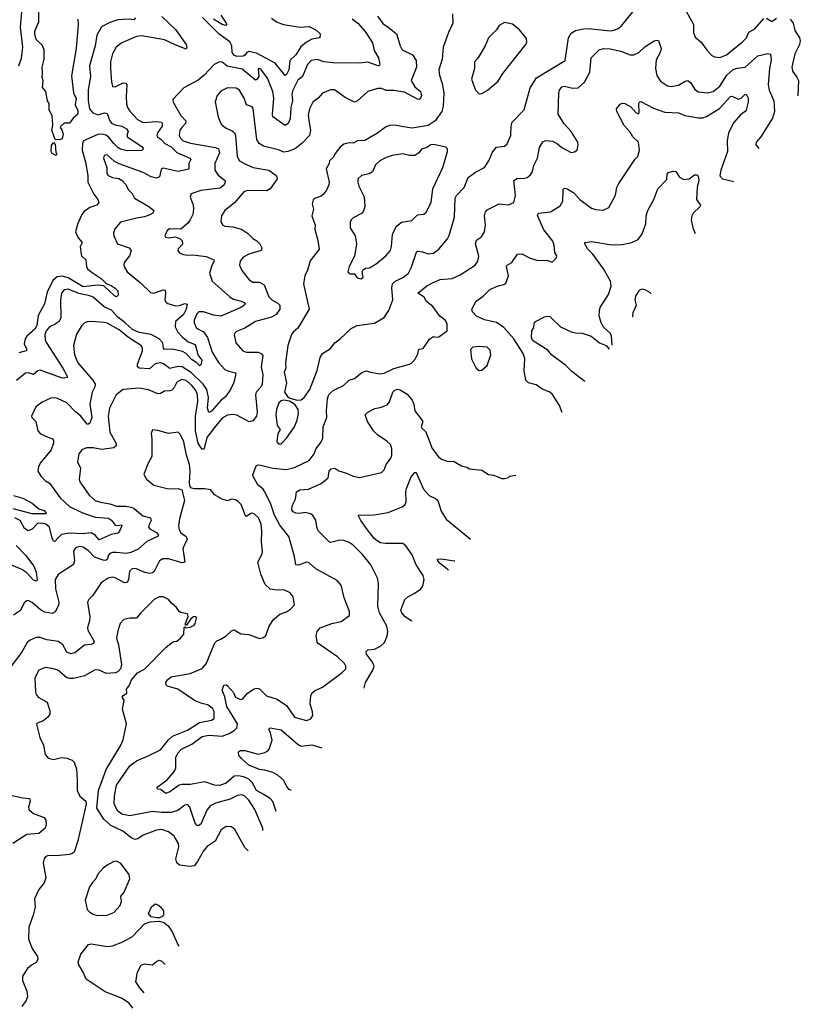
# Model space of a CAD drawing. Extents: x 1995161 to 2088924, y 769148 to 906007.
# Tile 192 of 256: x 2076992 to 2082827, y 796817 to 804181. Entities that reach past the tile are written whole.
import ezdxf

# ---------------------------------------------------------------- set-up
doc = ezdxf.new("R2010")
doc.units = 0

msp = doc.modelspace()

# ---------------------------------------------------------------- linework, layer by layer
at = {"layer": '0CON20XD'}
for points in [[(2076986.4, 803835), (2077005.9, 803894.1), (2077016.2, 803975), (2076997.2, 804125), (2077010.5, 804270.5)], [(2077426, 804185), (2077428.8, 804145), (2077412.9, 803965), (2077379.1, 803760.9), (2077393.3, 803635), (2077401.9, 803615), (2077412.9, 803595), (2077407.5, 803545), (2077425, 803502.5), (2077425.7, 803474.3), (2077392.5, 803445), (2077365, 803407.5), (2077325, 803406), (2077298, 803385), (2077293.8, 803375), (2077307.5, 803357.5), (2077315.7, 803325.7), (2077308.9, 803291.1), (2077288.3, 803281.7), (2077256.1, 803286.1), (2077231.2, 803355), (2077238.8, 803395), (2077234, 803465), (2077210.8, 803505), (2077213, 803553), (2077200, 803575), (2077186.7, 803645), (2077163.3, 803675), (2077166.4, 803723.6), (2077159.5, 803749.5), (2077163.1, 803786.9), (2077158.7, 803825), (2077173.7, 803886.3), (2077175.6, 803955), (2077159.7, 803989.7), (2077115, 804033.8), (2077104.4, 804075), (2077105.8, 804095), (2077133.5, 804165), (2077134.8, 804255)], [(2078494, 804215), (2078535.8, 804155), (2078538.8, 804145), (2078531.7, 804138.3), (2078505, 804143.8), (2078441.2, 804185)], [(2080227.8, 804225), (2080230, 804155), (2080195.7, 804085), (2080158, 803975), (2080150.6, 803885), (2080125.6, 803805), (2080128.5, 803765), (2080150, 803705), (2080162.5, 803635), (2080156.4, 803533.6), (2080146.1, 803495), (2080097.3, 803425), (2080045, 803390.7), (2079925, 803369.5), (2079860.8, 803380.8), (2079795, 803391.3), (2079755, 803389.2), (2079725, 803376.5), (2079665, 803331.1), (2079572.1, 803277.9), (2079515.6, 803274.4), (2079485, 803256.9), (2079455, 803259.2), (2079415, 803250), (2079385, 803226.2), (2079350.3, 803179.7), (2079337.9, 803152.1), (2079306.7, 803125), (2079304, 803105), (2079281.4, 803065), (2079304, 802965), (2079301.2, 802945), (2079284.2, 802905.8), (2079262.7, 802877.3), (2079245, 802861.2), (2079196.1, 802843.9), (2079186.4, 802833.6), (2079177.5, 802805), (2079186.7, 802765), (2079174.1, 802714.1), (2079200.8, 802645), (2079197.5, 802615), (2079220.3, 802530.3), (2079229.2, 802465), (2079163, 802377), (2079142, 802308), (2079121.8, 802265), (2079112.7, 802205), (2079154.4, 802015), (2079071.5, 801875), (2079036.9, 801845), (2079024, 801826), (2078996.2, 801743.8), (2078979.4, 801615), (2078980, 801575), (2078969.2, 801545), (2078985.8, 801465.8), (2078972.1, 801395), (2078992.2, 801362.2), (2079009.7, 801349.7), (2079064.5, 801334.5), (2079095, 801339.1), (2079118.6, 801355), (2079160.5, 801415), (2079215, 801556.7), (2079238.8, 801655), (2079254, 801685), (2079315, 801722), (2079348, 801765), (2079386.7, 801793.3), (2079468.4, 801871.6), (2079515, 801894.4), (2079645, 801910.5), (2079715, 801954.4), (2079750.8, 802005), (2079780, 802085), (2079774.1, 802175), (2079777.6, 802205), (2079795, 802224), (2079860.8, 802255), (2079898.9, 802285), (2079918.9, 802325), (2079957.3, 802442.7), (2079965, 802448.8), (2080003.6, 802443.6), (2080045, 802429.4), (2080085, 802435.8), (2080125, 802463.8), (2080188.7, 802541.3), (2080202.4, 802567.6), (2080241.1, 802705), (2080245.6, 802845), (2080255.6, 802865), (2080313.1, 802925), (2080345, 803000), (2080398.3, 803041.7), (2080465, 803076.2), (2080498.6, 803125), (2080525, 803191.2), (2080555, 803228), (2080615, 803236), (2080635, 803253.3), (2080662.5, 803315), (2080664.4, 803385), (2080671.9, 803415), (2080762.8, 803507.2), (2080808.5, 803671.5), (2080854, 803746), (2081068.1, 803875), (2081093.3, 804045), (2081115, 804081.4), (2081145, 804100), (2081206.2, 804113.8), (2081244.5, 804115.5), (2081405, 804096.9), (2081435, 804101.5), (2081465, 804114.5), (2081488.9, 804135), (2081575, 804239.2)], [(2081973.3, 804245), (2082029.4, 804145), (2082027.5, 804085), (2082039.7, 804049.7), (2082084, 804015), (2082129.7, 803949.7), (2082164.4, 803914.4), (2082185, 803904), (2082225, 803899.2), (2082275, 803918.1), (2082395, 804014.3), (2082424.6, 804045.4), (2082442.4, 804087.6), (2082487.1, 804112.9), (2082555, 804190)], [(2079476.9, 804186.9), (2079518.6, 804155), (2079575, 804093.1), (2079628.6, 804008.6), (2079641.7, 803951.7), (2079674.4, 803895), (2079683.8, 803845), (2079677.5, 803835), (2079670, 803835), (2079595, 803864.3), (2079534.1, 803855.9), (2079331.8, 803858.2), (2079265, 803866), (2079215, 803883.8), (2079171.4, 803875), (2079143, 803847), (2079105, 803756.9), (2079070.1, 803729.9), (2079032.6, 803655), (2079025.2, 803625), (2079032, 803575), (2079018.8, 803525), (2079013.1, 803443.1), (2079004, 803415), (2078991.4, 803398.6), (2078975, 803390), (2078884.6, 803454.6), (2078881.1, 803471.1), (2078890.3, 803595), (2078882.8, 803645), (2078844.8, 803744.8), (2078795, 803811.9), (2078773.1, 803815), (2078778.2, 803755), (2078766.9, 803735), (2078755, 803729.5), (2078655, 803811.4), (2078543.1, 803833.1), (2078505, 803862.9), (2078485, 803865.7), (2078445, 803846.9), (2078369.5, 803765), (2078325, 803729.2), (2078218.3, 803671.7), (2078136.2, 803585), (2078139.2, 803565), (2078197.3, 803465), (2078232.5, 803425), (2078230.5, 803405), (2078203.5, 803375), (2078188.2, 803355), (2078184.5, 803315), (2078192.5, 803295), (2078214.3, 803275), (2078268.5, 803258.5), (2078455.3, 803225.3), (2078478.1, 803215), (2078485.3, 803185), (2078451.5, 803105), (2078450, 803055), (2078475, 803017.5), (2078529.4, 802975), (2078520, 802945), (2078489.3, 802920.7), (2078345, 802902.3), (2078272.5, 802877.5), (2078267, 802853), (2078287.5, 802797.5), (2078291.8, 802765), (2078286.2, 802725), (2078266.4, 802683.6), (2078245, 802656.9), (2078195, 802614), (2078115, 802615.7), (2078094.3, 802605), (2078077.1, 802565), (2078080.8, 802555), (2078105, 802550.4), (2078156.7, 802556.7), (2078190.9, 802540.9), (2078205, 802526.7), (2078207.7, 802502.3), (2078175, 802466.7), (2078173.8, 802455), (2078185, 802437.5), (2078215, 802423.8), (2078245, 802419.2), (2078285, 802422.9), (2078385, 802410), (2078442.5, 802385), (2078446.2, 802375), (2078427.5, 802342.5), (2078410, 802285), (2078431.4, 802225), (2078564.7, 802104.7), (2078590.7, 802090.7), (2078647.5, 802075), (2078669.2, 802065), (2078675.8, 802055), (2078671.4, 802045), (2078640, 802025), (2078495, 801964.2), (2078440.2, 801970.2), (2078365, 801996.9), (2078331.2, 801995), (2078315, 801981.4), (2078294.6, 801935), (2078294.6, 801914.6), (2078313, 801873), (2078365, 801845.4), (2078395.8, 801805), (2078430, 801695), (2078476.5, 801616.5), (2078525.4, 801565.4), (2078555, 801551.5), (2078605, 801540), (2078605, 801523.3), (2078591.4, 801468.6), (2078568.5, 801415), (2078530.7, 801359.3), (2078495, 801333.8), (2078425, 801253.8), (2078405, 801243.1), (2078394.8, 801275), (2078403.1, 801355), (2078390.2, 801415), (2078361.9, 801455), (2078275, 801540.8), (2078205, 801585.7), (2078175, 801587.8), (2078115, 801573.1), (2078067.7, 801607.7), (2078045, 801615.3), (2078005, 801606.8), (2077960.8, 801569.2), (2077884, 801575), (2077873.3, 801585), (2077872.3, 801605), (2077909.6, 801705), (2077909.5, 801725), (2077901.1, 801741.1), (2077805.2, 801805.2), (2077735, 801861.3), (2077645, 801910.4), (2077623.6, 801916.4), (2077525, 801923.1), (2077495, 801922), (2077475.7, 801914.3), (2077455.7, 801894.3), (2077415, 801830), (2077394.6, 801745.4), (2077400.9, 801675), (2077427.1, 801615), (2077537.5, 801485), (2077555.4, 801455), (2077553.6, 801435), (2077532.7, 801395), (2077516.9, 801305), (2077529.6, 801205), (2077516.1, 801163.9), (2077505, 801155.7), (2077495, 801157.1), (2077449.6, 801215), (2077407.6, 801247.6), (2077344.3, 801315), (2077275, 801347.8), (2077253.2, 801353.2), (2077225, 801350.6), (2077160.6, 801319.4), (2077113.4, 801286.6), (2077080.8, 801215), (2077082, 801205), (2077112.5, 801175), (2077126, 801105), (2077145, 801086), (2077183.6, 801066.4), (2077236.4, 801046.4), (2077244.4, 801034.4), (2077244.5, 801015), (2077226.8, 800963.2), (2077144.2, 800865), (2077132.4, 800837.6), (2077126, 800805), (2077151.2, 800765), (2077185, 800731.2), (2077215, 800715.8), (2077295, 800604.5), (2077365, 800541.3), (2077455, 800494.7), (2077555, 800459.6), (2077655, 800453.8), (2077678.7, 800438.7), (2077705, 800400.9), (2077725, 800397.3), (2077752.5, 800402.5), (2077756.2, 800395), (2077738.2, 800355), (2077725, 800340.4), (2077675, 800330.4), (2077585, 800291.5), (2077555, 800326.8), (2077525, 800342.8), (2077463.1, 800336.9), (2077365, 800340.6), (2077305, 800330), (2077276.6, 800303.4), (2077255, 800277.8), (2077245, 800280), (2077233.8, 800303.8), (2077215.2, 800385.2), (2077187.9, 800407.9), (2077155, 800416.4), (2077125, 800412.4), (2077085, 800370), (2077055, 800357.3), (2077027.9, 800375), (2076995, 800436.1), (2076955.6, 800454.4)], [(2078054.4, 804205), (2078155, 804108.1), (2078235.5, 803995), (2078241.9, 803975), (2078235, 803960), (2078153.8, 803993.8), (2078075, 804030.6), (2077905, 804060.9), (2077864, 804055), (2077755, 804008.5), (2077713.4, 803976.6), (2077684.5, 803925), (2077670, 803865), (2077669.6, 803815), (2077676.7, 803716.7), (2077685, 803682.5), (2077705, 803680), (2077765, 803708), (2077785, 803706.7), (2077792, 803695), (2077787.1, 803605), (2077791.1, 803551.1), (2077797.7, 803525), (2077815, 803496.7), (2077872.2, 803435), (2077915, 803412.5), (2078015, 803420.4), (2078052, 803415), (2078057.5, 803405), (2078055.4, 803385), (2078020.9, 803335), (2078016.7, 803315), (2078020.6, 803305), (2078048.9, 803285), (2078075.3, 803255.3), (2078125, 803231.1), (2078165, 803187.3), (2078264.4, 803145), (2078270.6, 803135), (2078257.1, 803105), (2078255, 803062.5), (2078175, 803044.4), (2078065, 803070.4), (2078050.2, 803059.8), (2078036.7, 803005), (2078015, 802996.9), (2077975, 803005.4), (2077915, 803037.7), (2077735, 803101.9), (2077701.5, 803121.5), (2077645, 803170), (2077624, 803165), (2077618.8, 803145), (2077642.5, 803075), (2077643, 803033), (2077653.8, 803015), (2077685, 803001.4), (2077732.5, 802992.5), (2077758.3, 802978.3), (2077782.1, 802952.1), (2077805, 802908.8), (2077832.1, 802882.1), (2077848.6, 802845), (2077956.9, 802785), (2077993.1, 802755), (2077986.9, 802735), (2077965, 802720.4), (2077925, 802706.2), (2077865, 802697.1), (2077745, 802667.8), (2077703.8, 802616.2), (2077692.4, 802587.6), (2077695.6, 802565), (2077723.3, 802505), (2077808.8, 802475), (2077825.8, 802455), (2077812.2, 802415), (2077772.5, 802365), (2077770, 802345), (2077777.1, 802325), (2077795.7, 802295), (2077895, 802212.7), (2077970.2, 802140.2), (2077995, 802135.4), (2078065, 802160.5), (2078078.3, 802158.3), (2078082.5, 802135), (2078076.9, 802085), (2078085, 802068), (2078098, 802058), (2078155, 802041.8), (2078185, 802044.4), (2078225, 802057.8), (2078244.2, 802054.2), (2078236.2, 802015), (2078215, 801976.2), (2078157.3, 801925), (2078152.7, 801885), (2078173.3, 801843.3), (2078207.6, 801807.6), (2078252, 801772), (2078302.6, 801752.6), (2078316.9, 801706.9), (2078322.9, 801675), (2078352.5, 801635), (2078345, 801598.8), (2078335, 801591.2), (2078315.9, 801615.9), (2078275, 801638.5), (2078235, 801683.8), (2078209.2, 801699.2), (2078135, 801716.5), (2078074.3, 801714.3), (2078066.8, 801725), (2078062.8, 801765), (2078033.2, 801795), (2077975, 801826.8), (2077885, 801842), (2077833.8, 801863.8), (2077779, 801915), (2077724.3, 801955), (2077678.8, 802008.8), (2077623.5, 802033.5), (2077541.1, 802105), (2077516.3, 802116.3), (2077432.6, 802132.6), (2077355, 802164.7), (2077325, 802160.4), (2077304.3, 802135.7), (2077295.9, 802085), (2077298.1, 801951.9), (2077285.6, 801925), (2077255.7, 801904.3), (2077215, 801884.5), (2077189.1, 801855), (2077178.8, 801825), (2077183.2, 801786.8), (2077191.8, 801765), (2077314.7, 801575), (2077346.4, 801515), (2077345.7, 801505), (2077325, 801499.1), (2077305, 801502.3), (2077145, 801560.4), (2077126.4, 801553.6), (2077095, 801526.9), (2077055, 801540), (2077035, 801536.9), (2076967.7, 801482.3)], [(2077856.9, 804195), (2077845, 804180), (2077805, 804185.8), (2077725, 804180.8), (2077665, 804161.1), (2077602.2, 804127.8), (2077567.8, 804065), (2077555.3, 803985), (2077512.5, 803835), (2077521.4, 803755), (2077503.8, 803656.2), (2077503.8, 803573.8), (2077514.6, 803515), (2077538.1, 803485), (2077575, 803468.4), (2077625, 803483.9), (2077645, 803479.4), (2077664.8, 803424.8), (2077678.3, 803408.3), (2077705, 803393.9), (2077755, 803384.1), (2077789.5, 803365), (2077803.1, 803345), (2077794.3, 803325), (2077795.8, 803305), (2077905, 803232.2), (2077916.8, 803215), (2077905, 803202.1), (2077795, 803200.2), (2077745, 803213.9), (2077725, 803224.8), (2077695, 803254.1), (2077655.8, 803305.8), (2077635, 803318.5), (2077605, 803325.9), (2077575, 803321.2), (2077469.1, 803275), (2077460, 803255), (2077458.9, 803205), (2077483.9, 803115), (2077499.7, 803015), (2077501.6, 802965), (2077545, 802875.8), (2077575.6, 802835), (2077582.5, 802815), (2077568.8, 802795), (2077515, 802776.2), (2077473.1, 802746.9), (2077455.6, 802724.4), (2077425, 802655.8), (2077407.6, 802595), (2077428.9, 802548.9), (2077458.9, 802515), (2077444.2, 802485), (2077450, 802425), (2077453.3, 802415), (2077485.8, 802385), (2077490.6, 802335), (2077497.9, 802317.9), (2077525, 802294), (2077601.8, 802245), (2077638, 802208), (2077675, 802194), (2077705, 802174.3), (2077725, 802152), (2077728.4, 802121.6), (2077715, 802109.5), (2077699.2, 802115), (2077620.7, 802190.7), (2077575, 802196.6), (2077465, 802182.3), (2077355, 802251), (2077308.3, 802261.7), (2077271.6, 802258.4), (2077239.5, 802230.5), (2077197.7, 802142.3), (2077176.1, 802055), (2077130.7, 801969.3), (2077118.7, 801895), (2077105.3, 801865.3), (2077045.7, 801815), (2077032.6, 801795), (2077026.1, 801756.1), (2077044.2, 801715), (2077040, 801705), (2076985, 801688.9)], [(2078872.9, 804192.9), (2078912.2, 804165), (2078964.2, 804145), (2079085.8, 804125.8), (2079155, 804129.6), (2079204.5, 804105), (2079236.4, 804075), (2079234.2, 804045.8), (2079175, 804035.8), (2079135, 804012.7), (2079092.7, 803977.3), (2079055, 803917.1), (2079010, 803875), (2079002.5, 803805), (2078985, 803770), (2078975, 803764.2), (2078901.8, 803855), (2078761.1, 803931.1), (2078705, 803942.4), (2078689.5, 803935), (2078675.3, 803914.7), (2078662.5, 803907.5), (2078615, 803906.6), (2078594.5, 803914.5), (2078579.7, 803935), (2078576.6, 803985), (2078561.9, 804015), (2078482.7, 804072.7), (2078357.5, 804197.5)], [(2079666.7, 804206.7), (2079705, 804151.9), (2079745, 804124.4), (2079807.5, 804075), (2079834.5, 803985), (2079851.4, 803955), (2079927.9, 803917.9), (2079955.4, 803875.4), (2079957.5, 803825), (2079917.8, 803725), (2079945, 803679.6), (2079988.5, 803645), (2079994.6, 803615), (2079985, 803589.2), (2079975, 803583.1), (2079965, 803586.4), (2079868.3, 803638.3), (2079785, 803650.6), (2079731.7, 803651.7), (2079695, 803665.8), (2079665, 803667.5), (2079595, 803643.8), (2079516.4, 803573.6), (2079495, 803564.4), (2079425, 803600), (2079345.5, 803655.5), (2079315, 803657.5), (2079255, 803631.2), (2079222, 803595), (2079183.8, 803565), (2079157.1, 803515), (2079147.3, 803467.3), (2079155, 803412.5), (2079165.4, 803355), (2079157.5, 803315), (2079102.1, 803257.9), (2079045, 803213.3), (2078995, 803194.5), (2078965, 803191.1), (2078925, 803207.5), (2078814.5, 803234.5), (2078782, 803255), (2078764.2, 803285), (2078737.9, 803517.9), (2078728.3, 803528.3), (2078688, 803545), (2078670, 803595), (2078635, 803654), (2078608.7, 803668.7), (2078545, 803671.4), (2078495, 803645.6), (2078468.1, 803615), (2078453, 803567), (2078475.7, 803455), (2078494.2, 803405), (2078505, 803392), (2078535, 803370), (2078580.2, 803350.2), (2078596.7, 803335), (2078603.9, 803313.9), (2078617.9, 803157.9), (2078635.8, 803125.8), (2078673.4, 803103.4), (2078737.5, 803075), (2078853.3, 803055), (2078908, 803015), (2078916.2, 802995), (2078913.8, 802985), (2078865, 802916.7), (2078839.7, 802900.3), (2078695, 802902.3), (2078667.3, 802892.7), (2078598.5, 802811.5), (2078524.3, 802755), (2078500.6, 802715), (2078495.7, 802675), (2078507.6, 802647.6), (2078525, 802637.1), (2078585, 802631.2), (2078650, 802615), (2078694.1, 802584.1), (2078735, 802544.2), (2078765, 802527.5), (2078785.8, 802505), (2078802, 802475), (2078796.7, 802455), (2078705, 802427.1), (2078662.5, 802405), (2078639.4, 802375), (2078634.2, 802345), (2078652.5, 802305), (2078706, 802235), (2078735, 802218.6), (2078785, 802217.1), (2078817.8, 802197.8), (2078855, 802107.1), (2078875.9, 802085.9), (2078921.5, 802061.5), (2078935.6, 802045), (2078937.3, 802015), (2078908.5, 801975), (2078874, 801955), (2078755, 801922.7), (2078675, 801874.4), (2078611.7, 801848.3), (2078596.2, 801835), (2078593.8, 801825), (2078608, 801765), (2078660, 801705), (2078684.5, 801694.5), (2078774.1, 801694.1), (2078797.5, 801685), (2078810, 801670), (2078795.4, 801585), (2078808.8, 801525), (2078803.2, 801455), (2078795, 801431.9), (2078759.6, 801395), (2078754.1, 801375.9), (2078766.3, 801245), (2078762.2, 801215), (2078735, 801181.5), (2078706.2, 801173.8), (2078615, 801223.2), (2078585, 801228.7), (2078545, 801223.2), (2078505, 801200.4), (2078448.6, 801131.4)], [(2080425, 803626.7), (2080445, 803630), (2080485, 803650.8), (2080568.1, 803721.9), (2080601.9, 803778.1), (2080776.2, 803995), (2080782.1, 804015), (2080779.8, 804039.8), (2080726.4, 804106.4), (2080675, 804147.1), (2080615, 804160), (2080575, 804138.8), (2080554.5, 804105.5), (2080496, 804045), (2080470, 803985), (2080416.7, 803893.3), (2080392, 803865), (2080392.5, 803815), (2080369.2, 803735), (2080398.8, 803655), (2080425, 803626.7)], [(2082575, 804192.5), (2082615, 804168.6), (2082648.7, 804191.3)], [(2082750, 804185), (2082773.5, 804155), (2082785, 804100), (2082821.4, 804045), (2082826.6, 804026.6), (2082821.5, 803995), (2082785, 803926.7), (2082763.3, 803825), (2082767.5, 803795), (2082801.7, 803751.7), (2082813.1, 803725), (2082807.3, 803610.6)], [(2078909.7, 798258.8), (2078883.8, 798335), (2078865, 798355.5), (2078812.4, 798387.6), (2078762.9, 798415), (2078729.4, 798475), (2078705, 798500.7), (2078668.2, 798518.2), (2078625, 798526.8), (2078595, 798524.5), (2078535, 798471.9), (2078485, 798454.4), (2078447.5, 798455), (2078375, 798480.8), (2078265, 798461.5), (2078205, 798461.1), (2078184.2, 798455.8), (2078115, 798405.5), (2078085, 798394.2), (2078045, 798423.8), (2078022.5, 798425), (2078020, 798435), (2078027.5, 798445), (2078093.8, 798496.2), (2078149.4, 798560.6), (2078158.5, 798585), (2078158.5, 798665), (2078174.5, 798695), (2078201.4, 798725), (2078277.9, 798762.1), (2078355, 798820.9), (2078405, 798829.7), (2078505, 798823.3), (2078558, 798842), (2078594.4, 798865), (2078615.8, 798885), (2078619.4, 798915), (2078539.1, 799045), (2078525.6, 799115.6), (2078504, 799166), (2078516.4, 799203.6), (2078535, 799206.7), (2078545, 799198.8), (2078589.1, 799149.1), (2078605, 799114.2), (2078642.3, 799097.7), (2078658.5, 799101.5), (2078694, 799145), (2078745, 799177.1), (2078765, 799181.5), (2078785, 799175.4), (2078837.1, 799125), (2078915, 799100.4), (2078985, 799052.1), (2079045, 798965.7), (2079135, 798938.6), (2079167.9, 798952.1), (2079182.7, 798977.3), (2079181.4, 799005), (2079161.9, 799065), (2079167.1, 799125), (2079175, 799143.8), (2079195, 799160.8), (2079255, 799189.4), (2079402, 799298), (2079428.6, 799325), (2079428.6, 799345), (2079420, 799365), (2079367.1, 799415), (2079222, 799515), (2079214.2, 799525), (2079208.6, 799575), (2079215.7, 799605), (2079238.2, 799631.8), (2079325, 799665.7), (2079395, 799680), (2079456.7, 799725), (2079456.2, 799755), (2079415.9, 799855.9), (2079395, 799952.5), (2079365, 799986.2), (2079205, 800073.3), (2079155, 800119.2), (2079135, 800123.1), (2079075, 800102.2), (2079055, 800103.8), (2079046.9, 800166.9), (2079003.3, 800315), (2078935, 800401.8), (2078897.1, 800475), (2078868.3, 800558.3), (2078825, 800649.4), (2078810.4, 800670.4), (2078771.5, 800701.5), (2078736.7, 800765), (2078733.8, 800776.2), (2078760, 800845), (2078775, 800851.2), (2078795, 800849.2), (2078885, 800827.3), (2078985, 800816.1), (2079045, 800831.5), (2079154.3, 800885), (2079193.6, 800935), (2079208.9, 800975), (2079241.7, 801018.3), (2079258.3, 801051.7), (2079260, 801135), (2079286.9, 801205), (2079284.5, 801255), (2079291.8, 801345), (2079303.3, 801376.7), (2079335, 801406.5), (2079410.8, 801445), (2079455, 801484), (2079495, 801498), (2079548.7, 801541.3), (2079585, 801555.8), (2079615, 801546), (2079685, 801532), (2079715, 801537.5), (2079788.6, 801571.4), (2079906.2, 801605), (2079923.8, 801615), (2079947, 801643), (2079967.4, 801682.6), (2079974.3, 801715.7), (2080008.1, 801721.9), (2080055, 801792.5), (2080085, 801812.5), (2080105, 801806.7), (2080125, 801810), (2080186.4, 801853.6), (2080186, 801905), (2080175, 801932), (2080133.1, 801963.1), (2080080.6, 802035), (2080032.2, 802072.2), (2080015.3, 802105.3), (2079966.7, 802135), (2080035, 802189.4), (2080076.2, 802213.8), (2080135, 802238.6), (2080225.4, 802244.6), (2080285, 802273.1), (2080395, 802345.8), (2080415, 802376.2), (2080423.4, 802413.4), (2080398, 802505), (2080405, 802532.5), (2080443.9, 802556.1), (2080466, 802595), (2080473.1, 802645), (2080467.1, 802715), (2080474.2, 802745), (2080485, 802760), (2080575, 802802.9), (2080645, 802795.8), (2080685, 802814), (2080698.8, 802865), (2080685, 802977.5), (2080713.2, 802996.8), (2080755, 802994.4), (2080785, 803000), (2080809.8, 803020.2), (2080823.6, 803046.4), (2080835, 803091.2), (2080862.7, 803145), (2080876.5, 803225), (2080902.2, 803267.8), (2080925, 803277.8), (2080975, 803272.9), (2081012.1, 803252.1), (2081045, 803224.2), (2081115, 803188.8), (2081137.7, 803192.3), (2081157.5, 803205), (2081166.7, 803245), (2081162.5, 803265), (2081113.8, 803345), (2081061.2, 803401.2), (2081015.8, 803475), (2081022.3, 803632.3), (2081027.5, 803655), (2081045, 803679.2), (2081065, 803682.9), (2081125, 803670), (2081165, 803671.1), (2081212.9, 803715), (2081252.6, 803787.4), (2081263.4, 803896.6), (2081323.3, 803955), (2081355.6, 803964.4), (2081405, 803963.6), (2081485, 803945.5), (2081555, 803918.5), (2081582.4, 803917.6), (2081620, 803935), (2081665, 803977.5), (2081735, 804023.8), (2081755, 804028.8), (2081765.7, 804025.7), (2081786.9, 803965), (2081780, 803935), (2081750.2, 803879.8), (2081744.4, 803815), (2081753.4, 803763.4), (2081781.3, 803721.3), (2081835, 803685.8), (2081865, 803681.4), (2081915, 803691.1), (2081965, 803721.4), (2081985, 803725.7), (2082005, 803712.5), (2082038.6, 803658.6), (2082065, 803641.9), (2082133.4, 803633.4), (2082175, 803644.5), (2082225, 803683.9), (2082278.1, 803765), (2082325, 803809.3), (2082355, 803818.9), (2082415, 803825.2), (2082510.1, 803909.9), (2082585, 803929.2), (2082602.9, 803922.9), (2082608.7, 803881.3), (2082595.4, 803815), (2082586.4, 803695), (2082593.5, 803655), (2082627.9, 803575), (2082632.8, 803495), (2082618, 803445), (2082532.5, 803305), (2082496.7, 803265), (2082493.3, 803245), (2082515.6, 803218.7)], [(2081045.6, 801244.2), (2081025.7, 801295.7), (2080975, 801376.7), (2080954.4, 801394.4), (2080895, 801420.8), (2080851.2, 801451.2), (2080795, 801464), (2080775, 801483.8), (2080761.8, 801555), (2080766.6, 801646.6), (2080754.5, 801685), (2080684.2, 801795), (2080609.8, 801879.8), (2080555, 801916.8), (2080465, 801936.1), (2080405, 801964.4), (2080376, 801995), (2080371.2, 802015), (2080403.8, 802075), (2080455, 802112.5), (2080505, 802162.9), (2080569.1, 802190.9), (2080609.7, 802200.3), (2080625, 802211.2), (2080646.5, 802265), (2080631.4, 802335), (2080636.2, 802345), (2080670, 802365), (2080713, 802427), (2080745, 802430), (2080808.3, 802398.3), (2080865, 802380), (2080933, 802383), (2080965, 802370), (2080975, 802370), (2081005, 802400), (2081007.5, 802415), (2080990.7, 802440.7), (2080986.7, 802495), (2080976.2, 802525), (2080910.3, 802610.3), (2080863.2, 802716.8), (2080870, 802735), (2080960, 802745), (2081030.5, 802789.5), (2081050.9, 802825), (2081055, 802910), (2081065, 802922), (2081085, 802917.1), (2081135, 802885.7), (2081179.4, 802835), (2081265, 802772.5), (2081295, 802762.5), (2081353.6, 802756.4), (2081395, 802777.5), (2081445, 802867.5), (2081455.8, 802925), (2081470.8, 802955), (2081590, 803135), (2081611.2, 803158.8), (2081623.8, 803205), (2081617.1, 803265), (2081575.9, 803305.9), (2081555, 803340), (2081510.5, 803390.5), (2081456, 803495), (2081452, 803515), (2081480.3, 803549.7), (2081495, 803555.8), (2081515, 803554.2), (2081559.5, 803529.5), (2081597.3, 803487.3), (2081615, 803476.7), (2081623.3, 803485), (2081620, 803555), (2081623.8, 803565), (2081635, 803569.2), (2081728.7, 803518.7), (2081815, 803489.1), (2081915, 803484.3), (2081964.5, 803464.5), (2082065, 803446.7), (2082097.9, 803447.9), (2082125, 803456.4), (2082222.9, 803517.1), (2082305, 803605.7), (2082315, 803608.6), (2082365, 803585.8), (2082385, 803594.2), (2082415, 803623.8), (2082425, 803620), (2082435.8, 803595), (2082438, 803565), (2082421.4, 803505), (2082415, 803494.2), (2082380.3, 803469.7), (2082328.9, 803411.1), (2082290.3, 803335), (2082280.3, 803275), (2082282.4, 803195), (2082232.5, 803055), (2082225, 803013.3), (2082245, 802990), (2082330.9, 802970.7)], [(2077265, 803164.2), (2077235, 803181.2), (2077226, 803195), (2077228.8, 803241.2), (2077245, 803263.3), (2077257.5, 803247.5), (2077261.1, 803191.1), (2077268.8, 803175), (2077265, 803164.2)], [(2079545, 802242), (2079558, 802255), (2079552, 802295), (2079558.8, 802311.2), (2079577.3, 802322.7), (2079607.5, 802325), (2079655, 802355.8), (2079729.2, 802415), (2079762.5, 802455), (2079771.1, 802485), (2079777.3, 802575), (2079806.9, 802635), (2079845, 802665.8), (2079921.7, 802678.3), (2079965, 802720.6), (2080012.3, 802727.7), (2080029.7, 802740.3), (2080066.2, 802813.8), (2080078.8, 802915), (2080154.2, 803075), (2080190, 803195), (2080190, 803215), (2080177.5, 803227.5), (2080085, 803248.5), (2080063.8, 803245), (2080034.5, 803225.5), (2079995, 803212.9), (2079974.6, 803185.4), (2079944.5, 803165.5), (2079905.5, 803165.5), (2079855, 803176.7), (2079775, 803164.5), (2079730.2, 803149.8), (2079684.2, 803125), (2079651.4, 803095), (2079627.9, 803042.1), (2079605, 803029.2), (2079547.5, 803015), (2079520.3, 802989.7), (2079519.2, 802965), (2079527.5, 802935), (2079565.6, 802855), (2079571.9, 802785), (2079565, 802756.7), (2079551.2, 802735), (2079485, 802700), (2079469.2, 802685), (2079461.4, 802665), (2079462.9, 802625), (2079499.4, 802565), (2079510, 802505), (2079495, 802412.5), (2079453.8, 802335), (2079443.8, 802295), (2079460.7, 802280.7), (2079495, 802280), (2079515, 802251.2), (2079545, 802242)], [(2081420, 801747.2), (2081416.2, 801815), (2081406.7, 801835), (2081357.7, 801877.7), (2081338.8, 801915), (2081324.2, 801965), (2081324.4, 802005), (2081331.4, 802028.6), (2081392.5, 802125), (2081411.9, 802188.1), (2081408.6, 802225), (2081355, 802316.9), (2081275, 802428.6), (2081238.6, 802465), (2081216, 802505), (2081216.7, 802515), (2081268.7, 802521.3), (2081415, 802497.5), (2081495, 802500), (2081566.7, 802515), (2081615, 802536.9), (2081645, 802579.2), (2081672.4, 802655), (2081675.3, 802715), (2081686.5, 802755), (2081731.2, 802835), (2081762.5, 802915), (2081828.1, 802985), (2081832, 803025), (2081842.3, 803037.7), (2081875, 803048.8), (2081895, 803046.2), (2081924.3, 803004.3), (2081955, 802986.2), (2081995, 802992), (2082035, 803020), (2082055, 803020), (2082065, 803002.5), (2082068.5, 802975), (2082055, 802927.5), (2082051.5, 802835), (2082081.2, 802795), (2082078.8, 802785), (2082026.8, 802733.2), (2082015.6, 802714.4), (2082010.6, 802685), (2082022.2, 802625), (2082040.6, 802580.8)], [(2081576.2, 801957), (2081575.5, 801965), (2081578.5, 801991.5), (2081602.5, 802045), (2081591.1, 802085), (2081596.8, 802113.2), (2081625, 802158.8), (2081645, 802168), (2081670.7, 802160.7), (2081705, 802140), (2081706.7, 802132.2)], [(2081217, 801474.4), (2081215.8, 801475.8), (2081118.7, 801548.7), (2081073.1, 801595), (2080965.8, 801675), (2080939.1, 801709.1), (2080825, 801782), (2080816.2, 801805), (2080820, 801855), (2080832.5, 801875), (2080838.8, 801915), (2080846.7, 801925), (2080915, 801958.8), (2080935, 801963.8), (2080955, 801960), (2081035, 801883.1), (2081115, 801846.9), (2081145, 801838.9), (2081195, 801837.1), (2081263, 801813), (2081326.7, 801765), (2081375, 801743.3), (2081396.8, 801715.9)], [(2080425, 801557.5), (2080445, 801560), (2080486, 801595), (2080512.5, 801675), (2080509.5, 801709.5), (2080485, 801731.2), (2080425, 801736.2), (2080378.3, 801731.7), (2080362.5, 801715), (2080370, 801645), (2080402.5, 801575), (2080425, 801557.5)], [(2078448.6, 801131.4), (2078390.9, 801055), (2078370.8, 800975), (2078365, 800968), (2078355, 800969.2), (2078345, 800980.6), (2078324.8, 801015), (2078306.8, 801105), (2078306, 801215), (2078324.3, 801325), (2078321, 801375), (2078305, 801411.8), (2078277.2, 801445), (2078235, 801482.4), (2078199.9, 801490.1), (2078165, 801469.5), (2078143.7, 801426.3), (2078128.9, 801411.1), (2078115, 801404.6), (2078075, 801402.2), (2078044.5, 801385.5), (2078025, 801383.8), (2077955, 801411.8), (2077885, 801424.5), (2077765.6, 801414.4), (2077713.9, 801376.1), (2077663.3, 801275), (2077653.8, 801215), (2077665.6, 801095), (2077712.3, 801012.3), (2077713.3, 800995), (2077695, 800980), (2077605, 800967.5), (2077541.9, 800978.1), (2077492.2, 800977.8), (2077455, 800964), (2077434.2, 800935), (2077423.8, 800875), (2077447.3, 800827.3), (2077436.9, 800745), (2077440.6, 800725), (2077510.8, 800625), (2077556, 800585), (2077595, 800571.5), (2077665, 800560.3), (2077715, 800542), (2077785, 800543.1), (2077825, 800535.9), (2077847.8, 800525), (2077911.5, 800471.5), (2077970, 800455), (2077974.5, 800435), (2077958.9, 800405), (2077955.6, 800385), (2077965, 800373.5), (2078015.3, 800345.3), (2078028.9, 800325), (2078022.5, 800315), (2077942.4, 800277.6), (2077877.8, 800222.2), (2077823.4, 800196.6), (2077785, 800188.6), (2077714.3, 800195.7), (2077685, 800195.3), (2077665, 800187.9), (2077654.6, 800175), (2077645.9, 800144.1), (2077632.6, 800137.4), (2077615, 800138.1), (2077551.4, 800161.4), (2077505, 800208.2), (2077465, 800236.4), (2077445, 800242.2), (2077420, 800235), (2077405.8, 800225), (2077394.4, 800205), (2077402.2, 800135), (2077393.6, 800106.4), (2077278, 800032), (2077255.6, 799995), (2077258.8, 799925), (2077283.3, 799825), (2077280.5, 799799.5), (2077258, 799752), (2077235, 799738.8), (2077179, 799749), (2077147.4, 799767.4), (2077085, 799822.9), (2077055, 799836.2), (2077045, 799833.8), (2077025, 799820), (2076997.2, 799762.8), (2076945, 799727.1)], [(2079566.7, 799181.1), (2079566.7, 799185), (2079575.4, 799224.6), (2079632.2, 799315), (2079641.1, 799345), (2079628.5, 799375), (2079584.3, 799435), (2079581.2, 799455), (2079595, 799467.5), (2079645, 799472.5), (2079689.2, 799495), (2079717.7, 799522.3), (2079739.4, 799570.6), (2079742.5, 799605), (2079735.5, 799645), (2079681.8, 799745), (2079669.2, 799795), (2079673.3, 799965), (2079667.1, 800005), (2079616.9, 800105), (2079555, 800180.8), (2079485, 800250.8), (2079455, 800270.8), (2079415, 800285.7), (2079385, 800289.2), (2079315, 800272), (2079305, 800276), (2079225.6, 800355.6), (2079215.6, 800375.6), (2079205, 800438.8), (2079183.6, 800473.6), (2079165.4, 800485.4), (2079125, 800495.5), (2079085, 800486.9), (2079055, 800490), (2079035, 800500.8), (2079025.7, 800515), (2079028.1, 800545), (2079054.2, 800595), (2079060.4, 800649.6), (2079085, 800665.4), (2079149.3, 800670.7), (2079245, 800713.1), (2079297.8, 800755), (2079305, 800803.8), (2079319.2, 800820.8), (2079347.3, 800827.3), (2079377.4, 800807.4), (2079435, 800789.4), (2079483.9, 800766.1), (2079535, 800757.5), (2079695, 800794), (2079716, 800815), (2079732, 800855), (2079765, 800901.2), (2079773.1, 800925), (2079773.1, 800975), (2079763.2, 801003.2), (2079735, 801029.2), (2079665.7, 801075), (2079635.6, 801105), (2079591.4, 801175), (2079574.2, 801225), (2079593.4, 801246.6), (2079646.2, 801273.8), (2079695, 801281.9), (2079738.9, 801301.1), (2079756.3, 801323.7), (2079780.6, 801395), (2079795, 801410), (2079815, 801418), (2079835, 801413.8), (2079889.1, 801379.1), (2079926, 801335), (2079938.9, 801305), (2079945.7, 801255.7), (2080001.4, 801181.4), (2080003.3, 801165), (2079993.4, 801136.6), (2079996.7, 801125), (2080028.5, 801098.5), (2080074.6, 800974.6), (2080121.7, 800911.7), (2080144.4, 800894.4), (2080195, 800875.8), (2080235, 800878), (2080293.3, 800845), (2080334.3, 800834.3), (2080355, 800822), (2080445, 800812.5), (2080495, 800780), (2080535, 800773.8), (2080595, 800748.8), (2080615, 800750), (2080645, 800757.5), (2080655, 800766), (2080701.1, 800773.4)], [(2078945, 801010), (2078985, 801051.2), (2079045.7, 801135), (2079065, 801186.7), (2079074.5, 801235), (2079074.3, 801265.7), (2079050.8, 801300.8), (2079009.1, 801329.1), (2078965.5, 801335.5), (2078945, 801331.5), (2078929.3, 801315), (2078910, 801265), (2078905.4, 801225.4), (2078915.4, 801145.4), (2078938, 801115), (2078922, 801085), (2078912.5, 801025), (2078925, 801010), (2078945, 801010)], [(2078808.8, 798117.2), (2078809.6, 798135), (2078748.5, 798275), (2078705, 798343.5), (2078675.5, 798375), (2078654.6, 798384.6), (2078620.5, 798379.5), (2078565, 798351.3), (2078455, 798321.3), (2078415, 798300.4), (2078389.7, 798270.3), (2078345, 798164), (2078325, 798152.5), (2078315, 798156), (2078302.6, 798172.6), (2078262.6, 798292.6), (2078245, 798312), (2078225, 798305.6), (2078173.1, 798266.9), (2078125, 798252.8), (2078055, 798252), (2077985, 798260), (2077815, 798226.4), (2077755, 798238.2), (2077725, 798261.4), (2077698, 798315), (2077699.2, 798375), (2077715.9, 798455), (2077815, 798599.6), (2077865, 798638.7), (2077947.7, 798672.3), (2078045, 798720), (2078104.4, 798795.6), (2078135, 798822.2), (2078245, 798866.2), (2078335, 798923.8), (2078425, 798942.5), (2078444.2, 798955), (2078445, 799006.7), (2078435, 799027.5), (2078415.4, 799045.4), (2078395, 799057.5), (2078345, 799068.8), (2078299, 799089), (2078174.1, 799174.1), (2078096.5, 799196.5), (2078085.7, 799205.7), (2078082.9, 799225), (2078095.6, 799245), (2078125, 799267.5), (2078265, 799291.1), (2078355, 799329.2), (2078386, 799364), (2078450.5, 799519.5), (2078465.4, 799534.6), (2078495, 799547.5), (2078536.1, 799573.9), (2078575, 799610.8), (2078595, 799617.1), (2078645, 799588.8), (2078705, 799582), (2078785, 799553.3), (2078815, 799560), (2078831.2, 799575), (2078855.7, 799645), (2078889.2, 799695), (2078935, 799734.3), (2078985, 799753.1), (2079016.6, 799773.4), (2079045.8, 799805), (2079035.8, 799865.8), (2079013.3, 799895), (2078965, 799918.1), (2078915, 799915.5), (2078865, 799922.9), (2078826.4, 799956.4), (2078793.2, 800035), (2078771.5, 800125), (2078804.3, 800185), (2078807.6, 800202.4), (2078798.5, 800275), (2078802.5, 800355), (2078797, 800407), (2078775.6, 800455), (2078745, 800485.8), (2078725, 800490), (2078685, 800466.2), (2078680, 800470), (2078647.5, 800555), (2078625, 800578.8), (2078605, 800588.8), (2078575, 800593.8), (2078545, 800583.8), (2078505, 800596.2), (2078447.7, 800627.7), (2078420, 800665), (2078373, 800673), (2078295, 800671.2), (2078275, 800677.5), (2078265, 800690), (2078262, 800715), (2078266.7, 800805), (2078260.5, 800855), (2078238.2, 800925), (2078219.5, 801025), (2078190.9, 801080.9), (2078175, 801096.2), (2078105, 801086.2), (2078025, 801108.8), (2077985, 801112.5), (2077973.3, 801085), (2077980, 801045), (2077978.8, 800915), (2077946.7, 800855), (2077920.7, 800780.7), (2077940, 800745), (2077995, 800698.8), (2078105, 800672.9), (2078175, 800674.3), (2078204.2, 800664.2), (2078222.5, 800585), (2078187, 800447), (2078178.6, 800395), (2078182.9, 800365), (2078195, 800344.2), (2078235.5, 800315.5), (2078242.5, 800295), (2078210.4, 800225), (2078225.6, 800124.4), (2078205, 800119.1), (2078105, 800147.9), (2078062.3, 800147.7), (2078036.5, 800133.5), (2077996.8, 800055), (2077985, 800043.1), (2077965, 800040), (2077926.4, 800046.4), (2077865, 800073.6), (2077835, 800075.5), (2077813.3, 800056.7), (2077805.4, 799994.6), (2077795, 799972), (2077775, 799970), (2077705, 800007.8), (2077685, 800011.1), (2077653.3, 800005), (2077601.7, 799968.3), (2077535, 799872), (2077507.5, 799845), (2077499.4, 799825), (2077516.3, 799715), (2077514.2, 799685), (2077499.5, 799635), (2077500.8, 799615), (2077548.5, 799531.5), (2077544, 799515), (2077522.8, 799507.2), (2077476.8, 799503.2), (2077405, 799444.6), (2077375, 799439.3), (2077345, 799451.1), (2077314.8, 799504.8), (2077280.6, 799530.6), (2077195, 799543.8), (2077145, 799561.5), (2077115, 799561.5), (2077069.5, 799540.5), (2077048, 799522), (2077009.1, 799455), (2076922, 799338)], [(2079923.9, 799682.5), (2079871.9, 799715), (2079847.1, 799745), (2079840, 799765), (2079871.2, 799845), (2079893.3, 799865), (2079940.9, 799889.1), (2079987.4, 799922.6), (2080004.3, 799945), (2080010.9, 799969.1), (2080013.8, 799995), (2080006.8, 800025), (2079954.3, 800104.3), (2079925, 800177.5), (2079878.9, 800245), (2079855, 800263.1), (2079727.2, 800262.8), (2079689.1, 800269.1), (2079662.7, 800282.7), (2079641.4, 800301.4), (2079584.8, 800374.8), (2079541.1, 800435), (2079522.5, 800475), (2079642.3, 800477.7), (2079745, 800494.4), (2079851.4, 800538.6), (2079872.9, 800555), (2079881.1, 800575), (2079876.9, 800655), (2079882.5, 800675), (2079916.9, 800763.1), (2079945, 800794), (2079956, 800795), (2080010.8, 800670.8), (2080051.9, 800621.9), (2080100.3, 800600.3), (2080116, 800585), (2080141.5, 800505), (2080180, 800445), (2080361.5, 800296.8)], [(2076945, 800623.3), (2077015, 800601.8), (2077083.9, 800563.9), (2077135, 800522.9), (2077175, 800510.8), (2077188, 800495), (2077186.7, 800485), (2077084.2, 800484.2), (2076942.8, 800522.8)], [(2076965, 800249.5), (2077035.4, 800175), (2077096.7, 800095), (2077115, 800050), (2077121.9, 799988.1), (2077115, 799981.9), (2077095, 799990), (2077044.4, 800044.4), (2077008.8, 800068.8), (2076895, 800117.5)], [(2080196.5, 800065.1), (2080135, 800112.9), (2080116.2, 800135), (2080114.1, 800145.9), (2080145, 800150), (2080240, 800135), (2080244.9, 800133)], [(2078699.4, 797963.7), (2078675, 797990), (2078600, 798125), (2078575.6, 798145.6), (2078535, 798145.8), (2078497.6, 798122.4), (2078452.5, 798037.5), (2078393.4, 797996.6), (2078365.8, 797964.2), (2078320, 797885), (2078295, 797853.3), (2078265, 797846.5), (2078185, 797858.5), (2078165, 797874.2), (2078157.7, 797905), (2078180, 797995), (2078179.3, 798019.3), (2078145.8, 798075), (2078105, 798107.5), (2078055, 798125.6), (2078015, 798120), (2077915, 798082.9), (2077875, 798054.5), (2077855, 798050.8), (2077830.8, 798060.8), (2077761.7, 798111.7), (2077673.7, 798153.7), (2077620.7, 798200.7), (2077569.4, 798285), (2077580.5, 798415), (2077637, 798573), (2077745, 798750), (2077765.6, 798794.4), (2077788.8, 798915), (2077761.2, 799025), (2077771.7, 799091.7), (2077757.5, 799115), (2077765, 799127.5), (2077792.5, 799145), (2077788.8, 799175), (2077813.3, 799205), (2077828, 799245), (2077872.9, 799297.1), (2077925.7, 799324.3), (2078083.3, 799485), (2078125, 799517.5), (2078145, 799530), (2078165, 799532.5), (2078192.5, 799555), (2078218.8, 799585), (2078220, 799635), (2078225, 799640), (2078232.5, 799632.5), (2078265, 799637.5), (2078295, 799653.3), (2078303.3, 799665), (2078312.5, 799705), (2078307, 799717), (2078290, 799715), (2078270.7, 799699.3), (2078238.3, 799651.7), (2078231.7, 799651.7), (2078230, 799665), (2078251.7, 799718.3), (2078246.4, 799736.4), (2078195, 799746.7), (2078182.5, 799755), (2078162.5, 799785), (2078126.1, 799816.1), (2078103.3, 799845), (2078063.6, 799863.6), (2078035, 799863.8), (2077995.9, 799844.1), (2077895, 799742.5), (2077865, 799706), (2077815, 799706), (2077770, 799695), (2077743.8, 799665), (2077725, 799610), (2077716, 799555), (2077730, 799505), (2077751.7, 799358.3), (2077744.2, 799325), (2077725, 799302.5), (2077704.5, 799295.5), (2077640.9, 799290.9), (2077585, 799315.6), (2077555, 799317.8), (2077475.5, 799274.5), (2077395, 799254.2), (2077365, 799254.2), (2077345, 799260), (2077275.5, 799315.5), (2077235, 799328.8), (2077185, 799336.2), (2077133.8, 799315), (2077105, 799260), (2077108.6, 799155), (2077115, 799133.8), (2077129.2, 799115), (2077196.8, 799076.8), (2077217, 799013), (2077215.7, 798985), (2077202.5, 798965), (2077165.4, 798934.6), (2077127.3, 798922.7), (2077117.7, 798912.3), (2077142.7, 798812.7), (2077169.4, 798755), (2077180.8, 798685), (2077205, 798658), (2077245, 798648.6), (2077305, 798661.9), (2077345, 798658.6), (2077383.2, 798643.2), (2077398.7, 798628.7), (2077415.7, 798575), (2077422, 798495), (2077420, 798415), (2077441.2, 798375), (2077485, 798336), (2077489.2, 798315), (2077425, 798038.8), (2077397.7, 797955), (2077385, 797944.1), (2077365, 797938.4), (2077265, 797926.5), (2077205, 797929.2), (2077185, 797918.8), (2077174, 797905), (2077166, 797875), (2077187.2, 797762.8), (2077175.7, 797725), (2077135.7, 797675), (2077101.9, 797605), (2077106.3, 797543.7), (2077091.8, 797485), (2077058.9, 797395), (2077058.6, 797305), (2077085.5, 797235), (2077124.5, 797175), (2077127.8, 797152.2), (2077115, 797128.9), (2077079.6, 797110.4), (2077050.4, 797085), (2077013.3, 797026.7), (2077013.1, 796995), (2077044.5, 796915), (2077050.6, 796875), (2077039.2, 796845), (2077008.3, 796801.7)], [(2079022.2, 798416.8), (2079005, 798424.4), (2078987.5, 798445), (2078962.9, 798492.9), (2078921.9, 798531.9), (2078885, 798550.3), (2078825, 798568.9), (2078785, 798572.6), (2078704.8, 798604.8), (2078648.6, 798655), (2078632.9, 798675), (2078627.5, 798695), (2078628, 798705), (2078643.3, 798715), (2078675, 798714.1), (2078775, 798688.4), (2078825, 798700), (2078847.6, 798712.4), (2078856.9, 798725), (2078878, 798792), (2078867.1, 798847.1), (2078854.3, 798875), (2078864.5, 798885.5), (2078945, 798869.1), (2079075, 798757.1), (2079095, 798747.9), (2079175, 798757.3), (2079249.4, 798735.7)], [(2076935, 798378.6), (2077015, 798360.6), (2077065, 798356.2), (2077070.8, 798335), (2077058.1, 798295), (2077060, 798275), (2077095, 798244.6), (2077175.4, 798215.4), (2077186.5, 798195), (2077188.9, 798165), (2077182.9, 798135), (2077135.3, 798094.7), (2077045, 798087.1), (2076940.3, 798019.7)], [(2077575, 797480.9), (2077645, 797482.7), (2077695, 797502.9), (2077742.9, 797555), (2077752.5, 797585), (2077748, 797625), (2077772.5, 797655), (2077814, 797755), (2077808.8, 797785), (2077783.3, 797825), (2077745, 797873.3), (2077715, 797888.8), (2077695, 797886.2), (2077645, 797858), (2077615, 797836.2), (2077575, 797790), (2077561.2, 797755), (2077535, 797728.8), (2077514.2, 797695), (2077482, 797595), (2077495.7, 797525.7), (2077517, 797507), (2077545, 797490), (2077575, 797480.9)], [(2078015, 797462.9), (2077975, 797472.2), (2077954.3, 797495), (2077975.8, 797545), (2078005, 797567.5), (2078025, 797562), (2078045, 797546), (2078065.6, 797515), (2078066.4, 797483.6), (2078055, 797470.6), (2078035, 797464.3), (2078015, 797462.9)], [(2077837.1, 796788.1), (2077810, 796825), (2077751.9, 796861.9), (2077631.6, 796911.6), (2077487.8, 797005), (2077466.3, 797056.3), (2077432.5, 797112.5), (2077428.6, 797135), (2077447.4, 797192.6), (2077506, 797265), (2077525, 797269.6), (2077645, 797250), (2077686.2, 797255), (2077762, 797285), (2077834.6, 797325.4), (2077925, 797418.5), (2077966.7, 797433.3), (2078035, 797438.5), (2078068.1, 797428.1), (2078100.5, 797405), (2078128.8, 797365), (2078175, 797260), (2078182.5, 797254)], [(2077922.9, 796903.8), (2077889.8, 796939.8), (2077858.8, 796985), (2077872.3, 797057.7), (2077900.4, 797109.6), (2077925, 797118.6), (2077985, 797112.9), (2078015, 797138), (2078035, 797146), (2078055, 797140.6), (2078078.9, 797114.2)]]:
    msp.add_lwpolyline(points, dxfattribs=at)

doc.saveas('drawing.dxf')
